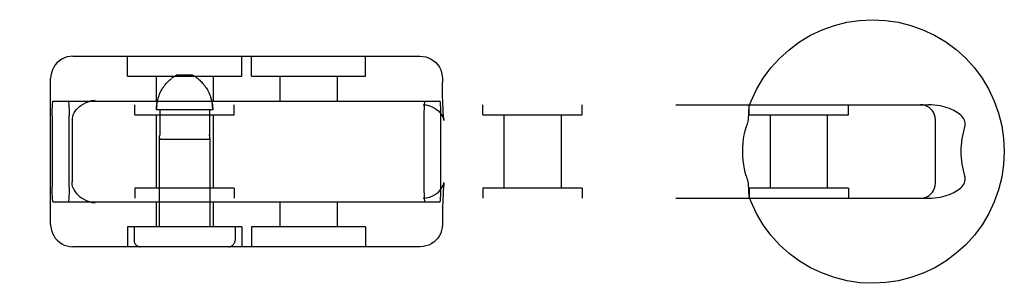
# Model space of a CAD drawing. Header units: inches. Extents: x 0 to 268, y 0 to 174.
# Tile 41 of 71: x 95.074 to 97.056, y 86.486 to 87.016. Entities that reach past the tile are written whole.
import ezdxf

# ---------------------------------------------------------------- set-up
doc = ezdxf.new("R2010")
doc.units = ezdxf.units.IN
doc.header["$LTSCALE"] = 14.749625
doc.header["$MEASUREMENT"] = 0
doc.linetypes.add('HIDDEN', pattern=[0.2, 0.1, -0.1])
doc.layers.add('DEFAULT_2', color=8, linetype='HIDDEN')

msp = doc.modelspace()

# ---------------------------------------------------------------- linework, layer by layer
at = {"layer": 'DEFAULT_2', "color": 8, "linetype": 'HIDDEN'}
for p, q in [((95.1812, 86.9427), (95.88, 86.9427)), ((95.2909, 86.9027), (95.2909, 86.9427)), ((95.5209, 86.9027), (95.5209, 86.9427)), ((95.5403, 86.9027), (95.5403, 86.9427)), ((95.7703, 86.9027), (95.7703, 86.9427)), ((95.1362, 86.6047), (95.1362, 86.8977)), ((95.2909, 86.9027), (95.5209, 86.9027)), ((95.3484, 86.9027), (95.3484, 86.8527)), ((95.3818, 86.8999), (95.383, 86.9007)), ((95.3842, 86.9015), (95.383, 86.9007)), ((95.4225, 86.9047), (95.3893, 86.9047)), ((95.4634, 86.9027), (95.4634, 86.8527)), ((95.5403, 86.9027), (95.7703, 86.9027)), ((95.5978, 86.9027), (95.5978, 86.8527)), ((95.7128, 86.9027), (95.7128, 86.8527)), ((95.925, 86.8977), (95.925, 86.8902)), ((95.4602, 86.8541), (95.4594, 86.8573)), ((93.4447, 86.8452), (96.9033, 86.8452)), ((95.1413, 86.8527), (95.9199, 86.8527)), ((95.3059, 86.8252), (95.3059, 86.8452)), ((95.4626, 86.8347), (95.3492, 86.8347)), ((95.3558, 86.8347), (95.3558, 86.7855)), ((95.456, 86.8347), (95.456, 86.7855)), ((95.5059, 86.8252), (95.5059, 86.8452)), ((96.0063, 86.8252), (96.0063, 86.8452)), ((96.2063, 86.8252), (96.2063, 86.8452)), ((96.5421, 86.8252), (96.5421, 86.8452)), ((96.7421, 86.8252), (96.7421, 86.8452)), ((95.1393, 86.8227), (95.1393, 86.6797)), ((95.1735, 86.6797), (95.1735, 86.8227)), ((95.3059, 86.8252), (95.5059, 86.8252)), ((95.3484, 86.8252), (95.3484, 86.6772)), ((95.4634, 86.8252), (95.4634, 86.6772)), ((95.8876, 86.8227), (95.8876, 86.6797)), ((95.9219, 86.6797), (95.9219, 86.8227)), ((96.0063, 86.8252), (96.2063, 86.8252)), ((96.0488, 86.8252), (96.0488, 86.6772)), ((96.1638, 86.8252), (96.1638, 86.6772)), ((96.5421, 86.8252), (96.7421, 86.8252)), ((96.5846, 86.8252), (96.5846, 86.6772)), ((96.6996, 86.8252), (96.6996, 86.6772)), ((96.9172, 86.6872), (96.9172, 86.8152)), ((95.1795, 86.8122), (95.1795, 86.6901)), ((95.3549, 86.7759), (95.355, 86.7766)), ((95.3549, 86.7762), (95.3549, 86.7759)), ((95.3549, 86.7759), (95.4569, 86.7759)), ((95.3549, 86.7759), (95.3549, 86.5997)), ((95.355, 86.7766), (95.3551, 86.7772)), ((95.4567, 86.7766), (95.4568, 86.7762)), ((95.4568, 86.7762), (95.4569, 86.7759)), ((95.4569, 86.7759), (95.4569, 86.776)), ((95.4569, 86.7759), (95.4569, 86.5997)), ((95.5059, 86.6772), (95.3059, 86.6772)), ((95.3059, 86.6772), (95.3059, 86.6572)), ((95.5059, 86.6772), (95.5059, 86.6572)), ((95.9281, 86.6881), (95.9282, 86.6887)), ((96.2063, 86.6772), (96.0063, 86.6772)), ((96.0063, 86.6772), (96.0063, 86.6572)), ((96.2063, 86.6772), (96.2063, 86.6572)), ((96.7421, 86.6772), (96.5421, 86.6772)), ((96.5421, 86.6772), (96.5421, 86.6572)), ((96.7421, 86.6772), (96.7421, 86.6572)), ((93.4447, 86.6572), (96.9033, 86.6572)), ((95.1413, 86.6497), (95.9199, 86.6497)), ((95.3484, 86.6497), (95.3484, 86.5997)), ((95.4634, 86.6497), (95.4634, 86.5997)), ((95.5978, 86.6497), (95.5978, 86.5997)), ((95.7128, 86.6497), (95.7128, 86.5997)), ((95.5209, 86.5997), (95.2909, 86.5997)), ((95.2909, 86.5997), (95.2909, 86.5597)), ((95.3044, 86.5997), (95.3044, 86.5722)), ((95.5074, 86.5997), (95.5074, 86.5722)), ((95.5209, 86.5997), (95.5209, 86.5597)), ((95.7703, 86.5997), (95.5403, 86.5997)), ((95.5403, 86.5997), (95.5403, 86.5597)), ((95.7703, 86.5997), (95.7703, 86.5597)), ((95.925, 86.6122), (95.925, 86.6047)), ((95.88, 86.5597), (95.1812, 86.5597))]:
    msp.add_line(p, q, dxfattribs=at)
for points in [[(96.5425, 86.8433), (96.5462, 86.8526), (96.5573, 86.8761), (96.5706, 86.8983), (96.5861, 86.9192), (96.6036, 86.9385), (96.6228, 86.9559), (96.6437, 86.9714), (96.666, 86.9848), (96.6895, 86.9959), (96.7139, 87.0047), (96.7391, 87.011), (96.7648, 87.0149), (96.7908, 87.0162), (96.8168, 87.0149), (96.8425, 87.0111), (96.8677, 87.0048), (96.8922, 86.9961), (96.9158, 86.985), (96.9381, 86.9716), (96.959, 86.9561), (96.9783, 86.9386), (96.9958, 86.9194), (97.0113, 86.8984), (97.0247, 86.8761), (97.0358, 86.8526), (97.0446, 86.8281), (97.0509, 86.8029), (97.0547, 86.7771), (97.056, 86.7512)], [(95.1812, 86.9427), (95.1754, 86.9423), (95.1698, 86.9412), (95.1643, 86.9393), (95.159, 86.9368), (95.1541, 86.9336), (95.1497, 86.9298), (95.1457, 86.9254), (95.1424, 86.9205), (95.1397, 86.9151), (95.1378, 86.9094), (95.1366, 86.9036), (95.1362, 86.8977)], [(95.88, 86.9427), (95.8857, 86.9423), (95.8914, 86.9412), (95.8969, 86.9393), (95.9022, 86.9368), (95.9071, 86.9336), (95.9115, 86.9298), (95.9154, 86.9254), (95.9188, 86.9205), (95.9215, 86.9151), (95.9234, 86.9094), (95.9246, 86.9036), (95.925, 86.8977)], [(95.3492, 86.8347), (95.3492, 86.8379), (95.3494, 86.8412), (95.3498, 86.8445), (95.3502, 86.8477), (95.3508, 86.8509), (95.3515, 86.8541), (95.3524, 86.8573), (95.3533, 86.8604), (95.3544, 86.8635), (95.3556, 86.8665), (95.357, 86.8695), (95.3584, 86.8725), (95.36, 86.8754), (95.3617, 86.8782), (95.3634, 86.8808), (95.3651, 86.8832), (95.3669, 86.8855), (95.3686, 86.8876), (95.3703, 86.8895), (95.3719, 86.8912), (95.3735, 86.8928), (95.375, 86.8942), (95.3765, 86.8956), (95.3779, 86.8968), (95.3792, 86.8979)], [(95.3818, 86.8999), (95.3805, 86.8989), (95.3792, 86.8979)], [(95.3842, 86.9015), (95.3853, 86.9023), (95.3863, 86.9029), (95.3873, 86.9036), (95.3883, 86.9041), (95.3893, 86.9047)], [(95.4276, 86.9015), (95.4265, 86.9023), (95.4254, 86.9029), (95.4244, 86.9036), (95.4234, 86.9041), (95.4225, 86.9047)], [(95.4276, 86.9015), (95.4287, 86.9007), (95.4299, 86.8999), (95.4312, 86.8989), (95.4325, 86.8979), (95.4339, 86.8968), (95.4353, 86.8956), (95.4367, 86.8943), (95.4382, 86.8928), (95.4398, 86.8912), (95.4414, 86.8895), (95.4431, 86.8876), (95.4448, 86.8855), (95.4466, 86.8832), (95.4483, 86.8808), (95.45, 86.8782), (95.4517, 86.8754), (95.4533, 86.8725), (95.4547, 86.8696), (95.4561, 86.8666), (95.4573, 86.8635), (95.4584, 86.8604), (95.4594, 86.8573), (95.4602, 86.8542), (95.4609, 86.851), (95.4615, 86.8477), (95.462, 86.8445), (95.4623, 86.8412), (95.4625, 86.8379), (95.4626, 86.8347)], [(95.4382, 86.8928), (95.4367, 86.8942), (95.4353, 86.8956), (95.4339, 86.8968), (95.4325, 86.8979)], [(95.9281, 86.8142), (95.9282, 86.8137), (95.9282, 86.8136), (95.9281, 86.8142), (95.9279, 86.8153), (95.9277, 86.8169), (95.9275, 86.8191), (95.9272, 86.8219), (95.9269, 86.8253), (95.9266, 86.8294), (95.9263, 86.8341), (95.9261, 86.8396), (95.9258, 86.8459), (95.9255, 86.8529), (95.9253, 86.8609), (95.9251, 86.8698), (95.925, 86.8796), (95.925, 86.8902)], [(95.1811, 86.8233), (95.1823, 86.8262), (95.1838, 86.8292), (95.1858, 86.8323), (95.1881, 86.8354), (95.191, 86.8385), (95.1943, 86.8415), (95.1983, 86.8445), (95.2028, 86.8473), (95.2079, 86.8498), (95.2135, 86.8519), (95.2194, 86.8534), (95.2256, 86.8544)], [(95.3515, 86.8542), (95.3508, 86.851), (95.3502, 86.8477)], [(95.1393, 86.8227), (95.1393, 86.8274), (95.1394, 86.8319), (95.1395, 86.8363), (95.1397, 86.8403), (95.1399, 86.8439), (95.1401, 86.8469), (95.1404, 86.8494), (95.1407, 86.8512), (95.141, 86.8523), (95.1413, 86.8527)], [(95.1715, 86.8527), (95.1719, 86.8523), (95.1722, 86.8512), (95.1725, 86.8494), (95.1727, 86.8469), (95.173, 86.8439), (95.1732, 86.8403), (95.1733, 86.8363), (95.1734, 86.8319), (95.1735, 86.8274), (95.1735, 86.8227)], [(95.3498, 86.8445), (95.3494, 86.8412), (95.3492, 86.8379)], [(95.4625, 86.8379), (95.4623, 86.8412), (95.462, 86.8445), (95.4615, 86.8477)], [(95.886, 86.8452), (95.8925, 86.8447), (95.8987, 86.8433), (95.9043, 86.8412), (95.9092, 86.8386), (95.9133, 86.8358), (95.9169, 86.8327), (95.92, 86.8293), (95.9226, 86.8259), (95.9246, 86.8226), (95.9261, 86.8197), (95.9271, 86.8173), (95.9277, 86.8155), (95.928, 86.8143), (95.9281, 86.8142)], [(95.8896, 86.8527), (95.8893, 86.8523), (95.889, 86.8512), (95.8887, 86.8494), (95.8885, 86.8469), (95.8882, 86.8439), (95.888, 86.8403), (95.8879, 86.8363), (95.8877, 86.8319), (95.8877, 86.8274), (95.8876, 86.8227)], [(95.9219, 86.8227), (95.9219, 86.8274), (95.9218, 86.8319), (95.9217, 86.8363), (95.9215, 86.8403), (95.9213, 86.8439), (95.9211, 86.8469), (95.9208, 86.8494), (95.9205, 86.8512), (95.9202, 86.8523), (95.9199, 86.8527)], [(96.5425, 86.8433), (96.5423, 86.8425), (96.542, 86.8412), (96.5418, 86.8397), (96.5416, 86.8381), (96.5415, 86.8363), (96.5414, 86.8344), (96.5413, 86.8325)], [(96.5443, 86.8452), (96.5436, 86.8449), (96.5431, 86.8444), (96.5426, 86.8436)], [(96.9172, 86.8152), (96.9168, 86.82), (96.9157, 86.8246), (96.9139, 86.829), (96.9114, 86.8329), (96.9084, 86.8364), (96.9049, 86.8394), (96.901, 86.8418), (96.8967, 86.8436), (96.892, 86.8448), (96.8872, 86.8452)], [(96.9761, 86.8002), (96.9769, 86.8031), (96.9773, 86.8059), (96.9772, 86.8088), (96.9767, 86.8115), (96.9757, 86.8142), (96.9744, 86.8168), (96.9727, 86.8194), (96.9707, 86.8219), (96.9684, 86.8242), (96.9658, 86.8264), (96.963, 86.8285), (96.96, 86.8305), (96.9567, 86.8324), (96.9533, 86.8342), (96.9495, 86.8359), (96.9456, 86.8375), (96.9413, 86.839), (96.9368, 86.8404), (96.932, 86.8417), (96.927, 86.8428), (96.9216, 86.8438), (96.9158, 86.8445), (96.9097, 86.845), (96.9033, 86.8452)], [(95.1811, 86.8233), (95.1804, 86.821), (95.1799, 86.8183), (95.1796, 86.8154), (95.1795, 86.8122)], [(96.5413, 86.8325), (96.5412, 86.8281), (96.5411, 86.8258), (96.5409, 86.8234), (96.5407, 86.8208), (96.5404, 86.818), (96.5401, 86.8152), (96.5395, 86.8122), (96.5389, 86.8092), (96.5382, 86.8062), (96.5373, 86.8032), (96.5364, 86.8002)], [(96.5294, 86.7512), (96.5296, 86.7598), (96.5302, 86.7684), (96.5312, 86.7768), (96.5326, 86.785), (96.5343, 86.7928), (96.5364, 86.8002)], [(96.9761, 86.8002), (96.9744, 86.7945), (96.9729, 86.7887), (96.9716, 86.7827), (96.9706, 86.7765), (96.9697, 86.7702), (96.9692, 86.7639), (96.9688, 86.7575), (96.9687, 86.7512)], [(95.3553, 86.7787), (95.3552, 86.7779), (95.3551, 86.7772), (95.355, 86.7766)], [(95.3553, 86.7787), (95.3554, 86.7797), (95.3555, 86.7807), (95.3556, 86.7819), (95.3557, 86.783)], [(95.3558, 86.7855), (95.3558, 86.7842), (95.3557, 86.783)], [(95.456, 86.783), (95.456, 86.7842), (95.456, 86.7855)], [(95.456, 86.7855), (95.456, 86.7842), (95.456, 86.783), (95.4561, 86.7818), (95.4562, 86.7807), (95.4563, 86.7797), (95.4564, 86.7787)], [(95.4567, 86.7766), (95.4566, 86.7772), (95.4565, 86.7779), (95.4564, 86.7787)], [(96.5364, 86.7022), (96.5345, 86.7087), (96.5329, 86.716), (96.5314, 86.7241), (96.5303, 86.7328), (96.5297, 86.7418), (96.5294, 86.7512)], [(97.056, 86.7512), (97.0547, 86.7252), (97.0509, 86.6995), (97.0446, 86.6742), (97.0358, 86.6498), (97.0247, 86.6263), (97.0114, 86.604), (96.9959, 86.5831), (96.9784, 86.5638), (96.9592, 86.5464), (96.9383, 86.5309), (96.9161, 86.5175), (96.8926, 86.5064), (96.8681, 86.4976), (96.8429, 86.4913), (96.8172, 86.4875), (96.7912, 86.4862), (96.7652, 86.4874), (96.7395, 86.4912), (96.7143, 86.4975), (96.6898, 86.5063), (96.6662, 86.5174), (96.6439, 86.5307), (96.623, 86.5462), (96.6037, 86.5637), (96.5862, 86.583), (96.5707, 86.6039), (96.5573, 86.6262), (96.5462, 86.6497), (96.5425, 86.659)], [(96.9687, 86.7512), (96.9688, 86.7448), (96.9692, 86.7384), (96.9697, 86.7321), (96.9706, 86.7258), (96.9716, 86.7196), (96.9729, 86.7136), (96.9744, 86.7078), (96.9761, 86.7022)], [(96.5364, 86.7022), (96.5373, 86.6991), (96.5382, 86.6961), (96.5389, 86.6931), (96.5396, 86.6901), (96.5401, 86.6871), (96.5404, 86.6843), (96.5407, 86.6816), (96.5409, 86.679), (96.5411, 86.6765), (96.5412, 86.6742)], [(96.9033, 86.6572), (96.9097, 86.6573), (96.9158, 86.6578), (96.9215, 86.6585), (96.9269, 86.6595), (96.932, 86.6606), (96.9368, 86.6619), (96.9413, 86.6633), (96.9455, 86.6648), (96.9495, 86.6664), (96.9532, 86.6681), (96.9567, 86.6699), (96.96, 86.6718), (96.963, 86.6738), (96.9658, 86.6759), (96.9684, 86.6781), (96.9707, 86.6804), (96.9727, 86.6829), (96.9744, 86.6854), (96.9757, 86.688), (96.9767, 86.6907), (96.9772, 86.6935), (96.9773, 86.6964), (96.9769, 86.6992), (96.9761, 86.7022)], [(95.1413, 86.6497), (95.141, 86.65), (95.1407, 86.6511), (95.1404, 86.6529), (95.1401, 86.6554), (95.1399, 86.6585), (95.1397, 86.662), (95.1395, 86.666), (95.1394, 86.6704), (95.1393, 86.6749), (95.1393, 86.6797)], [(95.1735, 86.6797), (95.1735, 86.6749), (95.1734, 86.6704), (95.1733, 86.666), (95.1732, 86.662), (95.173, 86.6585), (95.1727, 86.6554), (95.1725, 86.6529), (95.1722, 86.6511), (95.1719, 86.65), (95.1715, 86.6497)], [(95.1811, 86.679), (95.1804, 86.6814), (95.1799, 86.684), (95.1796, 86.6869), (95.1795, 86.6901)], [(95.1811, 86.679), (95.1823, 86.6761), (95.1838, 86.6731), (95.1858, 86.6701), (95.1881, 86.667), (95.191, 86.6639), (95.1943, 86.6608), (95.1983, 86.6578), (95.2028, 86.655), (95.2079, 86.6525), (95.2135, 86.6505), (95.2194, 86.6489), (95.2256, 86.6479)], [(95.886, 86.6572), (95.8925, 86.6577), (95.8987, 86.659), (95.9043, 86.6611), (95.9092, 86.6637), (95.9133, 86.6666), (95.9169, 86.6696), (95.92, 86.673), (95.9226, 86.6764), (95.9246, 86.6797), (95.9261, 86.6827), (95.9271, 86.685), (95.9277, 86.6868), (95.928, 86.688), (95.9281, 86.6881)], [(95.8876, 86.6797), (95.8877, 86.6749), (95.8877, 86.6704), (95.8879, 86.666), (95.888, 86.662), (95.8882, 86.6585), (95.8885, 86.6554), (95.8887, 86.6529), (95.889, 86.6511), (95.8893, 86.65), (95.8896, 86.6497)], [(95.9199, 86.6497), (95.9202, 86.65), (95.9205, 86.6511), (95.9208, 86.6529), (95.9211, 86.6554), (95.9213, 86.6585), (95.9215, 86.662), (95.9217, 86.666), (95.9218, 86.6704), (95.9219, 86.6749), (95.9219, 86.6797)], [(95.9282, 86.6887), (95.9281, 86.6882), (95.9279, 86.6871), (95.9277, 86.6854), (95.9275, 86.6832), (95.9272, 86.6804), (95.9269, 86.677), (95.9266, 86.6729), (95.9263, 86.6682), (95.9261, 86.6627), (95.9258, 86.6565), (95.9255, 86.6494), (95.9253, 86.6414), (95.9251, 86.6326), (95.925, 86.6228), (95.925, 86.6122)], [(96.8872, 86.6572), (96.8922, 86.6576), (96.8968, 86.6587), (96.9011, 86.6605), (96.9049, 86.6629), (96.9083, 86.6658), (96.9113, 86.6692), (96.9137, 86.673), (96.9155, 86.6772), (96.9168, 86.6819), (96.9172, 86.6872)], [(96.5412, 86.6742), (96.5413, 86.6699), (96.5414, 86.6679), (96.5415, 86.666), (96.5416, 86.6643), (96.5418, 86.6626), (96.542, 86.6612), (96.5423, 86.6599), (96.5425, 86.659)], [(96.5426, 86.6588), (96.5431, 86.6579), (96.5436, 86.6574), (96.5443, 86.6572)], [(95.1362, 86.6047), (95.1366, 86.5986), (95.1378, 86.5927), (95.1397, 86.5872), (95.1424, 86.582), (95.1456, 86.5772), (95.1494, 86.5728), (95.1538, 86.569), (95.1586, 86.5657), (95.1638, 86.5631), (95.1694, 86.5612), (95.1752, 86.5601), (95.1812, 86.5597)], [(95.925, 86.6047), (95.9246, 86.5986), (95.9234, 86.5927), (95.9214, 86.5872), (95.9188, 86.582), (95.9156, 86.5772), (95.9118, 86.5728), (95.9074, 86.569), (95.9026, 86.5657), (95.8973, 86.5631), (95.8918, 86.5612), (95.8859, 86.5601), (95.88, 86.5597)]]:
    msp.add_lwpolyline(points, dxfattribs=at)
for centre, start, end in [((95.3169, 86.5722), 180, 270), ((95.4949, 86.5722), 270, 360)]:
    msp.add_arc(centre, 0.0125, start, end, dxfattribs=at)

doc.saveas('drawing.dxf')
